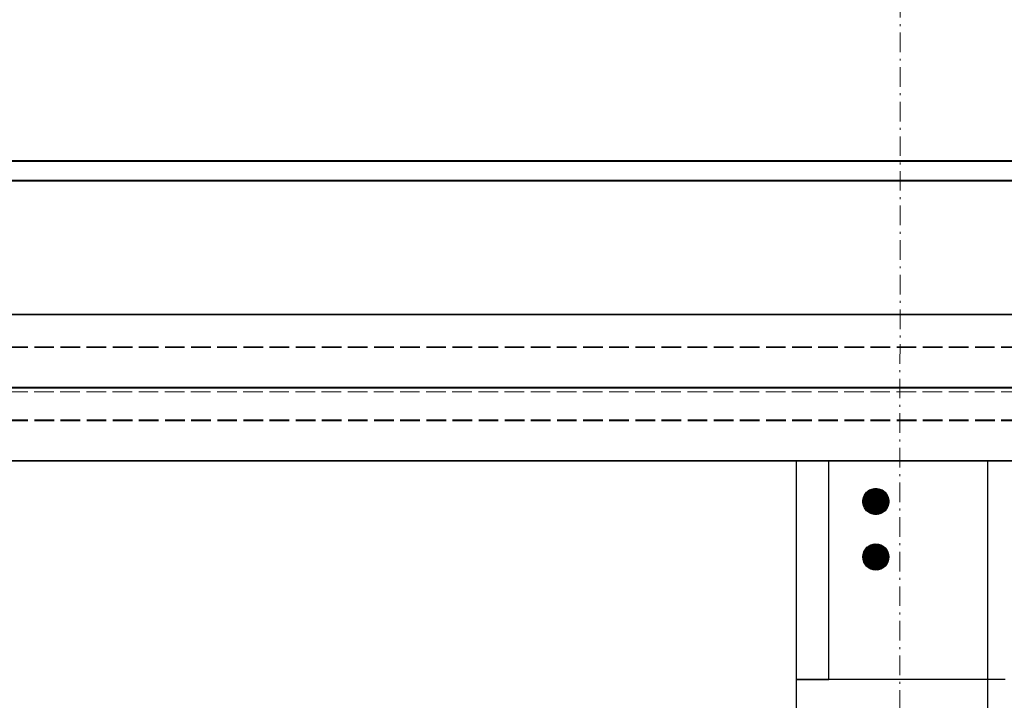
# Model space of a CAD drawing. Header units: millimetres. Extents: x -8642 to 28269, y -6609 to 3701.
# Tile 48 of 256: x -527 to -377, y -4050 to -3946. Entities that reach past the tile are written whole.
import ezdxf

# ---------------------------------------------------------------- set-up
doc = ezdxf.new("R2010")
doc.units = ezdxf.units.MM
doc.header["$LTSCALE"] = 1000
doc.header["$MEASUREMENT"] = 0
for name, pattern in [('DASHED', [19.05, 12.7, -6.35]), ('rzut 1 pietra$0$ArchiTECH.PC 1. Line Type', [0.004, 0.003, -0.001]), ('rzut 1 pietra$0$ArchiTECH.PC 5. Line Type', [0.0053, 0.003, -0.001, 0.0003, -0.001]), ('rzut 1 pietra$0$ArchiTECH.PC Solid Line Type', [0]), ('SUFIT_1 PIETRO$0$ArchiTECH.PC 1. Line Type', [0.004, 0.003, -0.001]), ('SUFIT_1 PIETRO$0$ArchiTECH.PC Solid Line Type', [0])]:
    doc.linetypes.add(name, pattern=pattern)
doc.layers.add('IS_ARCH', color=254, linetype='Continuous', lineweight=18)
doc.layers.add('KLIMA_NOWE', color=254, linetype='Continuous', lineweight=30)
for name, color, linetype in [('SUFIT_1 PIETRO$0$ELEM KONSTRUKCJI - inwent', 254, 'Continuous'), ('SUFIT_1 PIETRO$0$INWENTARYZACJA', 254, 'Continuous'), ('SUFIT_1 PIETRO$0$Kalka 1', 254, 'Continuous'), ('VRF_GAS', 51, 'DASHED'), ('VRF_LIQUID', 161, 'Continuous')]:
    doc.layers.add(name, color=color, linetype=linetype)

msp = doc.modelspace()

# ---------------------------------------------------------------- linework, layer by layer
at = {"layer": 'IS_ARCH', "linetype": 'rzut 1 pietra$0$ArchiTECH.PC 5. Line Type'}
msp.add_line((-392.53, -3084.31), (-392.84, -6168.47), dxfattribs=at)
at = {"layer": 'IS_ARCH', "linetype": 'rzut 1 pietra$0$ArchiTECH.PC Solid Line Type'}
for p, q in [((715.92, -3967.79), (-749.15, -3967.79)), ((-749.15, -3967.79), (715.92, -3967.93)), ((-746.15, -3970.79), (715.92, -3970.79)), ((-746.15, -3970.79), (715.93, -3970.93)), ((-746.13, -3991.29), (728.42, -3991.43)), ((-745.12, -4002.49), (728.42, -4002.63)), ((-745.12, -4013.69), (728.45, -4013.83)), ((-403.5, -4013.72), (-408.5, -4013.72)), ((-408.5, -4013.72), (-408.5, -4047.2)), ((-403.5, -4047.2), (-403.5, -4013.72)), ((-367.24, -4013.72), (-379.24, -4013.72)), ((-379.24, -4013.72), (-379.24, -4168.46)), ((-408.5, -4047.2), (-403.5, -4047.2)), ((-376.5, -4047.2), (-408.5, -4047.2)), ((-408.5, -4047.2), (-408.5, -4079.2))]:
    msp.add_line(p, q, dxfattribs=at)
at = {"layer": 'IS_ARCH', "linetype": 'rzut 1 pietra$0$ArchiTECH.PC 1. Line Type'}
for p, q in [((-745.13, -3996.29), (728.42, -3996.43)), ((-2053.16, -4003.06), (5561.51, -4003.81)), ((-745.12, -4007.49), (728.42, -4007.63))]:
    msp.add_line(p, q, dxfattribs=at)
at = {"layer": 'KLIMA_NOWE', "linetype": 'DASHED', "ltscale": 0.5}
for p, q in [((-398.31, -4019.91), (-396.42, -4018.01)), ((-398.31, -4020.09), (-396.24, -4018.01)), ((-398.3, -4020.25), (-396.08, -4018.03)), ((-398.29, -4019.71), (-396.62, -4018.03)), ((-398.28, -4020.4), (-395.92, -4018.05)), ((-398.25, -4019.49), (-396.84, -4018.08)), ((-398.24, -4020.55), (-395.78, -4018.08)), ((-398.2, -4020.68), (-395.65, -4018.13)), ((-398.15, -4019.22), (-397.11, -4018.18)), ((-398.15, -4020.81), (-395.52, -4018.18)), ((-398.09, -4020.93), (-395.4, -4018.23)), ((-398.03, -4021.04), (-395.29, -4018.3)), ((-397.96, -4021.15), (-395.18, -4018.37)), ((-397.89, -4018.78), (-397.55, -4018.44)), ((-397.89, -4021.25), (-395.08, -4018.44)), ((-397.81, -4021.35), (-394.98, -4018.52)), ((-397.72, -4021.44), (-394.89, -4018.61)), ((-397.63, -4021.52), (-394.81, -4018.7)), ((-397.53, -4021.6), (-394.73, -4018.8)), ((-397.43, -4021.67), (-394.65, -4018.9)), ((-397.32, -4021.74), (-394.59, -4019.01)), ((-397.2, -4021.8), (-394.52, -4019.12)), ((-397.08, -4021.86), (-394.47, -4019.25)), ((-396.95, -4021.91), (-394.42, -4019.37)), ((-396.82, -4021.95), (-394.38, -4019.51)), ((-396.67, -4021.98), (-394.35, -4019.66)), ((-396.52, -4022), (-394.33, -4019.81)), ((-396.35, -4022.01), (-394.32, -4019.98)), ((-396.17, -4022.01), (-394.32, -4020.16)), ((-395.97, -4021.98), (-394.35, -4020.36)), ((-395.73, -4021.92), (-394.4, -4020.59)), ((-395.44, -4021.81), (-394.52, -4020.89))]:
    msp.add_line(p, q, dxfattribs=at)
at = {"layer": 'KLIMA_NOWE', "ltscale": 0.05}
for p, q in [((-398.32, -4028.4), (-396.43, -4026.51)), ((-398.32, -4028.58), (-396.25, -4026.51)), ((-398.31, -4028.74), (-396.09, -4026.53)), ((-398.3, -4028.2), (-396.63, -4026.54)), ((-398.29, -4028.9), (-395.94, -4026.55)), ((-398.25, -4027.98), (-396.86, -4026.58)), ((-398.25, -4029.04), (-395.79, -4026.58)), ((-398.21, -4029.17), (-395.66, -4026.62)), ((-398.16, -4029.3), (-395.53, -4026.67)), ((-398.15, -4027.7), (-397.13, -4026.68)), ((-398.1, -4029.42), (-395.41, -4026.73)), ((-398.04, -4029.54), (-395.3, -4026.79)), ((-397.97, -4029.64), (-395.19, -4026.86)), ((-397.9, -4029.75), (-395.09, -4026.94)), ((-397.87, -4027.24), (-397.59, -4026.96)), ((-397.82, -4029.84), (-394.99, -4027.02)), ((-397.73, -4029.93), (-394.9, -4027.1)), ((-397.64, -4030.02), (-394.82, -4027.2)), ((-397.54, -4030.1), (-394.74, -4027.29)), ((-397.44, -4030.17), (-394.66, -4027.4)), ((-397.33, -4030.24), (-394.6, -4027.5)), ((-397.22, -4030.3), (-394.53, -4027.62)), ((-397.09, -4030.36), (-394.48, -4027.74)), ((-396.97, -4030.41), (-394.43, -4027.87)), ((-396.83, -4030.45), (-394.39, -4028)), ((-396.69, -4030.48), (-394.36, -4028.15)), ((-396.53, -4030.5), (-394.33, -4028.3)), ((-396.36, -4030.51), (-394.32, -4028.47)), ((-396.18, -4030.51), (-394.33, -4028.65)), ((-395.98, -4030.48), (-394.35, -4028.85)), ((-395.75, -4030.43), (-394.41, -4029.08)), ((-395.46, -4030.32), (-394.52, -4029.37))]:
    msp.add_line(p, q, dxfattribs=at)
at = {"layer": 'SUFIT_1 PIETRO$0$ELEM KONSTRUKCJI - inwent', "linetype": 'SUFIT_1 PIETRO$0$ArchiTECH.PC Solid Line Type'}
for p, q in [((-376.5, -4047.28), (-408.5, -4047.28)), ((-408.5, -4047.28), (-408.5, -4079.28))]:
    msp.add_line(p, q, dxfattribs=at)
at = {"layer": 'SUFIT_1 PIETRO$0$INWENTARYZACJA', "linetype": 'SUFIT_1 PIETRO$0$ArchiTECH.PC Solid Line Type'}
for p, q in [((-403.5, -4013.8), (-408.5, -4013.8)), ((-408.5, -4013.8), (-408.5, -4047.28)), ((-403.5, -4047.28), (-403.5, -4013.8)), ((-367.24, -4013.81), (-379.24, -4013.81)), ((-379.24, -4013.81), (-379.24, -4168.55)), ((-408.5, -4047.28), (-403.5, -4047.28))]:
    msp.add_line(p, q, dxfattribs=at)
at = {"layer": 'SUFIT_1 PIETRO$0$Kalka 1', "linetype": 'SUFIT_1 PIETRO$0$ArchiTECH.PC Solid Line Type'}
for p, q in [((715.92, -3967.87), (-749.15, -3967.87)), ((-749.15, -3967.87), (715.92, -3968.02)), ((-746.15, -3970.87), (715.92, -3970.87)), ((-746.15, -3970.87), (715.93, -3971.02)), ((-746.13, -3991.37), (728.42, -3991.51)), ((-745.12, -4002.57), (728.42, -4002.71)), ((-745.12, -4013.77), (728.45, -4013.91))]:
    msp.add_line(p, q, dxfattribs=at)
at = {"layer": 'SUFIT_1 PIETRO$0$Kalka 1', "linetype": 'SUFIT_1 PIETRO$0$ArchiTECH.PC 1. Line Type'}
for p, q in [((-745.13, -3996.37), (728.42, -3996.51)), ((-745.12, -4007.57), (728.42, -4007.71))]:
    msp.add_line(p, q, dxfattribs=at)
at = {"layer": 'VRF_GAS', "ltscale": 0.5}
msp.add_circle((-396.32, -4020.01), 2, dxfattribs=at)
at = {"layer": 'VRF_LIQUID', "ltscale": 0.05}
msp.add_circle((-396.32, -4028.51), 2, dxfattribs=at)

doc.saveas('drawing.dxf')
